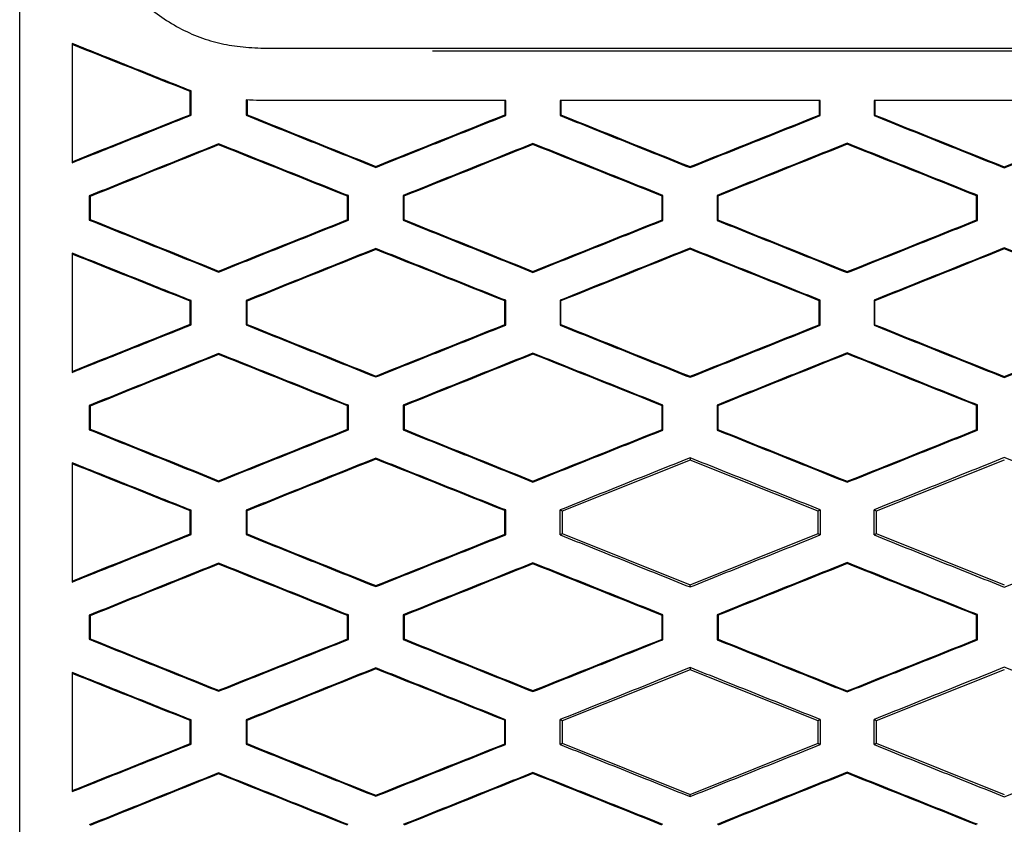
# Model space of a CAD drawing. Header units: millimetres. Extents: x -0.43 to 1.28, y -0.94 to 1.34.
# Tile 44 of 177: x 0.2653 to 0.2841, y 0.2214 to 0.2367. Entities that reach past the tile are written whole.
import ezdxf

# ---------------------------------------------------------------- set-up
doc = ezdxf.new("R2010")
doc.units = ezdxf.units.MM

msp = doc.modelspace()

# ---------------------------------------------------------------- linework, layer by layer
at = {"color": 7, "linetype": 'Continuous', "lineweight": 25}
for p, q in [((0.269942, 0.236197), (0.316337, 0.236197)), ((0.273218, 0.236147), (0.313049, 0.236147)), ((0.268611, 0.235379), (0.268594, 0.235367)), ((0.268611, 0.234915), (0.268611, 0.235379)), ((0.269662, 0.235209), (0.269662, 0.234914)), ((0.2746, 0.235197), (0.2746, 0.234922)), ((0.274618, 0.23491), (0.274618, 0.235197)), ((0.275656, 0.235197), (0.275656, 0.23491)), ((0.280605, 0.235197), (0.280605, 0.234919)), ((0.280623, 0.234907), (0.280623, 0.235197)), ((0.281652, 0.235197), (0.281652, 0.234907)), ((0.268611, 0.234915), (0.268594, 0.234926)), ((0.269662, 0.234914), (0.26968, 0.234926)), ((0.274618, 0.23491), (0.2746, 0.234922)), ((0.275656, 0.23491), (0.275674, 0.234921)), ((0.280623, 0.234907), (0.280605, 0.234919)), ((0.281652, 0.234907), (0.281669, 0.234918)), ((0.269138, 0.234369), (0.269138, 0.23435)), ((0.275138, 0.234376), (0.275138, 0.234357)), ((0.281138, 0.234381), (0.281138, 0.234362)), ((0.272138, 0.233921), (0.272138, 0.233939)), ((0.278138, 0.233915), (0.278138, 0.233934)), ((0.266666, 0.233377), (0.266666, 0.232916)), ((0.266684, 0.233365), (0.266666, 0.233377)), ((0.271615, 0.233381), (0.271597, 0.23337)), ((0.271615, 0.232912), (0.271615, 0.233381)), ((0.272659, 0.233382), (0.272659, 0.232911)), ((0.272676, 0.23337), (0.272659, 0.233382)), ((0.277621, 0.233385), (0.277603, 0.233374)), ((0.277621, 0.232908), (0.277621, 0.233385)), ((0.278654, 0.233386), (0.278654, 0.232908)), ((0.278671, 0.233374), (0.278654, 0.233386)), ((0.283624, 0.233388), (0.283607, 0.233376)), ((0.283624, 0.232906), (0.283624, 0.233388)), ((0.266666, 0.232916), (0.266684, 0.232928)), ((0.271615, 0.232912), (0.271597, 0.232924)), ((0.272659, 0.232911), (0.272676, 0.232923)), ((0.277621, 0.232908), (0.277603, 0.23292)), ((0.278654, 0.232908), (0.278671, 0.23292)), ((0.283624, 0.232906), (0.283607, 0.232918)), ((0.272138, 0.232373), (0.272138, 0.232354)), ((0.278138, 0.232379), (0.278138, 0.23236)), ((0.269138, 0.231924), (0.269138, 0.231943)), ((0.275138, 0.231917), (0.275138, 0.231936)), ((0.281138, 0.231912), (0.281138, 0.231931)), ((0.268611, 0.231379), (0.268594, 0.231367)), ((0.268611, 0.230914), (0.268611, 0.231379)), ((0.269662, 0.23138), (0.269662, 0.230914)), ((0.269662, 0.23138), (0.26968, 0.231368)), ((0.26968, 0.230925), (0.26968, 0.231368)), ((0.274618, 0.231384), (0.274601, 0.231372)), ((0.274618, 0.23091), (0.274618, 0.231384)), ((0.275656, 0.231384), (0.275656, 0.230909)), ((0.275656, 0.231384), (0.275674, 0.231373)), ((0.275674, 0.230921), (0.275674, 0.231373)), ((0.280623, 0.231387), (0.280605, 0.231375)), ((0.280623, 0.230907), (0.280623, 0.231387)), ((0.281652, 0.231387), (0.281652, 0.230907)), ((0.281652, 0.231387), (0.281669, 0.231376)), ((0.281669, 0.230918), (0.281669, 0.231376)), ((0.268611, 0.230914), (0.268594, 0.230926)), ((0.26968, 0.230925), (0.269662, 0.230914)), ((0.274618, 0.23091), (0.274601, 0.230922)), ((0.275674, 0.230921), (0.275656, 0.230909)), ((0.280623, 0.230907), (0.280605, 0.230919)), ((0.281669, 0.230918), (0.281652, 0.230907)), ((0.269138, 0.230369), (0.269138, 0.230351)), ((0.275138, 0.230376), (0.275138, 0.230358)), ((0.281138, 0.230381), (0.281138, 0.230363)), ((0.272138, 0.229921), (0.272138, 0.229939)), ((0.278138, 0.229915), (0.278138, 0.229934)), ((0.266666, 0.229377), (0.266666, 0.228916)), ((0.266684, 0.229365), (0.266666, 0.229377)), ((0.271615, 0.229381), (0.271597, 0.22937)), ((0.271615, 0.228912), (0.271615, 0.229381)), ((0.272659, 0.229382), (0.272659, 0.228911)), ((0.272677, 0.22937), (0.272659, 0.229382)), ((0.277621, 0.229385), (0.277603, 0.229374)), ((0.277621, 0.228908), (0.277621, 0.229385)), ((0.278654, 0.229386), (0.278654, 0.228908)), ((0.278671, 0.229374), (0.278654, 0.229386)), ((0.283624, 0.229388), (0.283607, 0.229376)), ((0.283624, 0.228906), (0.283624, 0.229388)), ((0.266666, 0.228916), (0.266684, 0.228928)), ((0.271615, 0.228912), (0.271597, 0.228924)), ((0.272659, 0.228911), (0.272677, 0.228923)), ((0.277621, 0.228908), (0.277603, 0.22892)), ((0.278654, 0.228908), (0.278671, 0.22892)), ((0.283624, 0.228906), (0.283607, 0.228918)), ((0.272138, 0.228373), (0.272138, 0.228354)), ((0.278138, 0.228336), (0.275694, 0.227359)), ((0.278138, 0.228379), (0.278138, 0.228336)), ((0.280581, 0.227359), (0.278138, 0.228336)), ((0.284138, 0.228336), (0.281694, 0.227359)), ((0.269138, 0.227924), (0.269138, 0.227943)), ((0.275138, 0.227917), (0.275138, 0.227936)), ((0.281138, 0.227913), (0.281138, 0.227931)), ((0.268611, 0.227379), (0.268594, 0.227367)), ((0.268611, 0.226915), (0.268611, 0.227379)), ((0.269663, 0.22738), (0.269663, 0.226914)), ((0.269663, 0.22738), (0.26968, 0.227368)), ((0.26968, 0.226926), (0.26968, 0.227368)), ((0.274618, 0.227384), (0.2746, 0.227372)), ((0.274618, 0.22691), (0.274618, 0.227384)), ((0.275694, 0.227359), (0.275656, 0.227384)), ((0.275694, 0.227359), (0.275694, 0.226935)), ((0.280623, 0.227387), (0.280581, 0.227359)), ((0.280581, 0.226935), (0.280581, 0.227359)), ((0.281694, 0.227359), (0.281652, 0.227387)), ((0.281694, 0.227359), (0.281694, 0.226935)), ((0.268611, 0.226915), (0.268594, 0.226926)), ((0.26968, 0.226926), (0.269663, 0.226914)), ((0.274618, 0.22691), (0.2746, 0.226922)), ((0.275656, 0.22691), (0.275694, 0.226935)), ((0.275694, 0.226935), (0.278138, 0.225958)), ((0.278138, 0.225958), (0.280581, 0.226935)), ((0.280581, 0.226935), (0.280623, 0.226907)), ((0.281652, 0.226907), (0.281694, 0.226935)), ((0.281694, 0.226935), (0.284138, 0.225958)), ((0.269138, 0.226369), (0.269138, 0.22635)), ((0.275138, 0.226376), (0.275138, 0.226357)), ((0.281138, 0.226381), (0.281138, 0.226362)), ((0.278138, 0.225915), (0.278138, 0.225958)), ((0.272138, 0.225921), (0.272138, 0.22594)), ((0.283624, 0.225388), (0.283607, 0.225376)), ((0.283624, 0.224906), (0.283624, 0.225388)), ((0.266667, 0.225377), (0.266667, 0.224916)), ((0.266684, 0.225365), (0.266667, 0.225377)), ((0.271615, 0.225381), (0.271597, 0.225369)), ((0.271615, 0.224912), (0.271615, 0.225381)), ((0.27266, 0.225382), (0.27266, 0.224912)), ((0.272677, 0.22537), (0.27266, 0.225382)), ((0.27762, 0.225385), (0.277603, 0.225373)), ((0.27762, 0.224909), (0.27762, 0.225385)), ((0.278654, 0.225386), (0.278654, 0.224908)), ((0.278672, 0.225374), (0.278654, 0.225386)), ((0.266667, 0.224916), (0.266684, 0.224928)), ((0.271615, 0.224912), (0.271597, 0.224924)), ((0.27266, 0.224912), (0.272677, 0.224923)), ((0.27762, 0.224909), (0.277603, 0.22492)), ((0.278654, 0.224908), (0.278672, 0.22492)), ((0.283624, 0.224906), (0.283607, 0.224918)), ((0.272138, 0.224373), (0.272138, 0.224354)), ((0.278138, 0.224336), (0.275694, 0.223359)), ((0.278138, 0.224379), (0.278138, 0.224336)), ((0.280581, 0.223359), (0.278138, 0.224336)), ((0.284138, 0.224336), (0.281694, 0.223359)), ((0.269138, 0.223925), (0.269138, 0.223944)), ((0.275138, 0.223918), (0.275138, 0.223937)), ((0.281138, 0.223913), (0.281138, 0.223932)), ((0.268611, 0.223379), (0.268593, 0.223367)), ((0.268611, 0.222915), (0.268611, 0.223379)), ((0.269663, 0.223379), (0.269663, 0.222914)), ((0.269663, 0.223379), (0.269681, 0.223368)), ((0.269681, 0.222926), (0.269681, 0.223368)), ((0.274617, 0.223383), (0.2746, 0.223371)), ((0.274617, 0.222911), (0.274617, 0.223383)), ((0.275694, 0.223359), (0.275657, 0.223384)), ((0.275694, 0.223359), (0.275694, 0.222935)), ((0.280622, 0.223386), (0.280581, 0.223359)), ((0.280581, 0.222935), (0.280581, 0.223359)), ((0.281694, 0.223359), (0.281653, 0.223387)), ((0.281694, 0.223359), (0.281694, 0.222935)), ((0.268611, 0.222915), (0.268593, 0.222927)), ((0.269681, 0.222926), (0.269663, 0.222914)), ((0.274617, 0.222911), (0.2746, 0.222923)), ((0.275657, 0.22291), (0.275694, 0.222935)), ((0.275694, 0.222935), (0.278138, 0.221958)), ((0.278138, 0.221958), (0.280581, 0.222935)), ((0.280581, 0.222935), (0.280622, 0.222908)), ((0.281653, 0.222907), (0.281694, 0.222935)), ((0.281694, 0.222935), (0.284138, 0.221958)), ((0.281138, 0.22238), (0.281138, 0.222361)), ((0.269138, 0.222368), (0.269138, 0.222349)), ((0.275138, 0.222375), (0.275138, 0.222356)), ((0.272138, 0.221922), (0.272138, 0.221941)), ((0.278138, 0.221916), (0.278138, 0.221958))]:
    msp.add_line(p, q, dxfattribs=at)
for points in [[(0.265341, 0.19562), (0.26534, 0.210745), (0.26534, 0.225808), (0.26534, 0.240863)], [(0.268594, 0.235367), (0.267842, 0.235667), (0.267091, 0.235966), (0.26634, 0.236265)], [(0.268594, 0.234926), (0.268594, 0.235073), (0.268594, 0.23522), (0.268594, 0.235367)], [(0.26993, 0.235197), (0.26984, 0.235199), (0.269752, 0.235203), (0.269662, 0.235209)], [(0.26968, 0.235208), (0.26968, 0.235114), (0.26968, 0.23502), (0.26968, 0.234926)], [(0.275674, 0.235197), (0.275674, 0.235105), (0.275674, 0.235013), (0.275674, 0.234921)], [(0.281669, 0.235197), (0.281669, 0.235104), (0.281669, 0.235011), (0.281669, 0.234918)], [(0.26634, 0.234028), (0.267091, 0.234327), (0.267842, 0.234627), (0.268594, 0.234926)], [(0.26968, 0.234926), (0.270499, 0.234597), (0.271318, 0.234268), (0.272138, 0.233939)], [(0.272138, 0.233939), (0.272958, 0.234267), (0.273779, 0.234594), (0.2746, 0.234922)], [(0.275674, 0.234921), (0.276495, 0.234592), (0.277316, 0.234263), (0.278138, 0.233934)], [(0.278138, 0.233934), (0.27896, 0.234262), (0.279782, 0.23459), (0.280605, 0.234919)], [(0.281669, 0.234918), (0.282492, 0.234589), (0.283315, 0.234259), (0.284138, 0.23393)], [(0.284138, 0.23393), (0.284961, 0.234259), (0.285784, 0.234588), (0.286608, 0.234917)], [(0.269138, 0.23435), (0.268319, 0.234022), (0.267501, 0.233694), (0.266684, 0.233365)], [(0.271597, 0.23337), (0.270777, 0.233697), (0.269957, 0.234023), (0.269138, 0.23435)], [(0.275138, 0.234357), (0.274317, 0.234028), (0.273497, 0.233699), (0.272676, 0.23337)], [(0.277603, 0.233374), (0.276781, 0.233702), (0.275959, 0.234029), (0.275138, 0.234357)], [(0.281138, 0.234362), (0.280315, 0.234033), (0.279493, 0.233704), (0.278671, 0.233374)], [(0.283607, 0.233376), (0.282784, 0.233705), (0.281961, 0.234034), (0.281138, 0.234362)], [(0.266684, 0.233365), (0.266684, 0.23322), (0.266684, 0.233074), (0.266684, 0.232928)], [(0.271597, 0.232924), (0.271597, 0.233072), (0.271597, 0.233221), (0.271597, 0.23337)], [(0.272676, 0.23337), (0.272676, 0.233221), (0.272676, 0.233072), (0.272676, 0.232923)], [(0.277603, 0.23292), (0.277603, 0.233071), (0.277603, 0.233222), (0.277603, 0.233374)], [(0.278671, 0.233374), (0.278671, 0.233223), (0.278671, 0.233071), (0.278671, 0.23292)], [(0.283607, 0.232918), (0.283607, 0.23307), (0.283607, 0.233223), (0.283607, 0.233376)], [(0.266684, 0.232928), (0.267501, 0.2326), (0.268319, 0.232271), (0.269138, 0.231943)], [(0.269138, 0.231943), (0.269957, 0.23227), (0.270777, 0.232597), (0.271597, 0.232924)], [(0.272676, 0.232923), (0.273497, 0.232594), (0.274317, 0.232265), (0.275138, 0.231936)], [(0.275138, 0.231936), (0.275959, 0.232264), (0.276781, 0.232592), (0.277603, 0.23292)], [(0.278671, 0.23292), (0.279493, 0.23259), (0.280315, 0.232261), (0.281138, 0.231931)], [(0.281138, 0.231931), (0.281961, 0.23226), (0.282784, 0.232589), (0.283607, 0.232918)], [(0.272138, 0.232354), (0.271318, 0.232026), (0.270499, 0.231697), (0.26968, 0.231368)], [(0.274601, 0.231372), (0.273779, 0.231699), (0.272958, 0.232027), (0.272138, 0.232354)], [(0.278138, 0.23236), (0.277316, 0.232031), (0.276495, 0.231702), (0.275674, 0.231373)], [(0.280605, 0.231375), (0.279783, 0.231704), (0.27896, 0.232032), (0.278138, 0.23236)], [(0.284138, 0.232364), (0.283315, 0.232035), (0.282492, 0.231705), (0.281669, 0.231376)], [(0.286608, 0.231377), (0.285785, 0.231706), (0.284961, 0.232035), (0.284138, 0.232364)], [(0.268594, 0.231367), (0.267842, 0.231667), (0.267091, 0.231966), (0.26634, 0.232266)], [(0.268594, 0.230926), (0.268594, 0.231073), (0.268594, 0.23122), (0.268594, 0.231367)], [(0.274601, 0.230922), (0.274601, 0.231072), (0.274601, 0.231222), (0.274601, 0.231372)], [(0.280605, 0.230919), (0.280605, 0.231071), (0.280605, 0.231223), (0.280605, 0.231375)], [(0.26634, 0.230028), (0.267091, 0.230327), (0.267842, 0.230627), (0.268594, 0.230926)], [(0.26968, 0.230925), (0.270499, 0.230597), (0.271318, 0.230268), (0.272138, 0.229939)], [(0.272138, 0.229939), (0.272958, 0.230267), (0.273779, 0.230594), (0.274601, 0.230922)], [(0.275674, 0.230921), (0.276495, 0.230592), (0.277316, 0.230263), (0.278138, 0.229934)], [(0.278138, 0.229934), (0.27896, 0.230262), (0.279783, 0.23059), (0.280605, 0.230919)], [(0.281669, 0.230918), (0.282492, 0.230589), (0.283315, 0.230259), (0.284138, 0.22993)], [(0.284138, 0.22993), (0.284961, 0.230259), (0.285785, 0.230588), (0.286608, 0.230917)], [(0.269138, 0.230351), (0.268319, 0.230022), (0.267501, 0.229694), (0.266684, 0.229365)], [(0.271597, 0.22937), (0.270777, 0.229697), (0.269957, 0.230024), (0.269138, 0.230351)], [(0.275138, 0.230358), (0.274317, 0.230028), (0.273497, 0.229699), (0.272677, 0.22937)], [(0.277603, 0.229374), (0.276781, 0.229702), (0.275959, 0.23003), (0.275138, 0.230358)], [(0.281138, 0.230363), (0.280315, 0.230033), (0.279493, 0.229704), (0.278671, 0.229374)], [(0.283607, 0.229376), (0.282784, 0.229705), (0.281961, 0.230034), (0.281138, 0.230363)], [(0.266684, 0.229365), (0.266684, 0.22922), (0.266684, 0.229074), (0.266684, 0.228928)], [(0.271597, 0.228924), (0.271597, 0.229073), (0.271597, 0.229221), (0.271597, 0.22937)], [(0.272677, 0.22937), (0.272677, 0.229221), (0.272677, 0.229072), (0.272677, 0.228923)], [(0.277603, 0.22892), (0.277603, 0.229071), (0.277603, 0.229222), (0.277603, 0.229374)], [(0.278671, 0.229374), (0.278671, 0.229223), (0.278671, 0.229071), (0.278671, 0.22892)], [(0.283607, 0.228918), (0.283607, 0.229071), (0.283607, 0.229223), (0.283607, 0.229376)], [(0.266684, 0.228928), (0.267501, 0.2286), (0.268319, 0.228271), (0.269138, 0.227943)], [(0.269138, 0.227943), (0.269957, 0.22827), (0.270777, 0.228597), (0.271597, 0.228924)], [(0.272677, 0.228923), (0.273497, 0.228594), (0.274317, 0.228265), (0.275138, 0.227936)], [(0.275138, 0.227936), (0.275959, 0.228264), (0.276781, 0.228592), (0.277603, 0.22892)], [(0.278671, 0.22892), (0.279493, 0.22859), (0.280315, 0.228261), (0.281138, 0.227931)], [(0.281138, 0.227931), (0.281961, 0.22826), (0.282784, 0.228589), (0.283607, 0.228918)], [(0.268594, 0.227367), (0.267842, 0.227667), (0.267091, 0.227966), (0.26634, 0.228266)], [(0.272138, 0.228354), (0.271318, 0.228026), (0.270499, 0.227697), (0.26968, 0.227368)], [(0.2746, 0.227372), (0.273779, 0.227699), (0.272958, 0.228027), (0.272138, 0.228354)], [(0.268594, 0.226926), (0.268594, 0.227073), (0.268594, 0.22722), (0.268594, 0.227367)], [(0.2746, 0.226922), (0.2746, 0.227072), (0.2746, 0.227222), (0.2746, 0.227372)], [(0.275656, 0.22691), (0.275656, 0.227068), (0.275656, 0.227226), (0.275656, 0.227384)], [(0.280623, 0.227387), (0.280623, 0.227227), (0.280623, 0.227067), (0.280623, 0.226907)], [(0.281652, 0.226907), (0.281652, 0.227067), (0.281652, 0.227227), (0.281652, 0.227387)], [(0.26634, 0.226028), (0.267091, 0.226328), (0.267842, 0.226627), (0.268594, 0.226926)], [(0.26968, 0.226926), (0.270499, 0.226597), (0.271318, 0.226268), (0.272138, 0.22594)], [(0.272138, 0.22594), (0.272958, 0.226267), (0.273779, 0.226595), (0.2746, 0.226922)], [(0.269138, 0.22635), (0.26832, 0.226022), (0.267502, 0.225694), (0.266684, 0.225365)], [(0.271597, 0.225369), (0.270777, 0.225696), (0.269957, 0.226023), (0.269138, 0.22635)], [(0.275138, 0.226357), (0.274317, 0.226028), (0.273497, 0.225699), (0.272677, 0.22537)], [(0.277603, 0.225373), (0.276781, 0.225701), (0.275959, 0.226029), (0.275138, 0.226357)], [(0.281138, 0.226362), (0.280316, 0.226033), (0.279494, 0.225703), (0.278672, 0.225374)], [(0.283607, 0.225376), (0.282784, 0.225705), (0.281961, 0.226033), (0.281138, 0.226362)], [(0.266684, 0.225365), (0.266684, 0.22522), (0.266684, 0.225074), (0.266684, 0.224928)], [(0.271597, 0.224924), (0.271597, 0.225073), (0.271597, 0.225221), (0.271597, 0.225369)], [(0.272677, 0.22537), (0.272677, 0.225221), (0.272677, 0.225072), (0.272677, 0.224923)], [(0.277603, 0.22492), (0.277603, 0.225071), (0.277603, 0.225222), (0.277603, 0.225373)], [(0.278672, 0.225374), (0.278672, 0.225223), (0.278672, 0.225071), (0.278672, 0.22492)], [(0.283607, 0.224918), (0.283607, 0.225071), (0.283607, 0.225223), (0.283607, 0.225376)], [(0.266684, 0.224928), (0.267502, 0.2246), (0.26832, 0.224272), (0.269138, 0.223944)], [(0.269138, 0.223944), (0.269957, 0.224271), (0.270777, 0.224597), (0.271597, 0.224924)], [(0.272677, 0.224923), (0.273497, 0.224595), (0.274317, 0.224266), (0.275138, 0.223937)], [(0.275138, 0.223937), (0.275959, 0.224265), (0.276781, 0.224593), (0.277603, 0.22492)], [(0.278672, 0.22492), (0.279494, 0.224591), (0.280316, 0.224261), (0.281138, 0.223932)], [(0.281138, 0.223932), (0.281961, 0.224261), (0.282784, 0.224589), (0.283607, 0.224918)], [(0.268593, 0.223367), (0.267842, 0.223666), (0.267091, 0.223966), (0.26634, 0.224265)], [(0.272138, 0.224354), (0.271318, 0.224025), (0.2705, 0.223696), (0.269681, 0.223368)], [(0.2746, 0.223371), (0.273779, 0.223699), (0.272958, 0.224026), (0.272138, 0.224354)], [(0.268593, 0.222927), (0.268593, 0.223074), (0.268593, 0.22322), (0.268593, 0.223367)], [(0.2746, 0.222923), (0.2746, 0.223072), (0.2746, 0.223222), (0.2746, 0.223371)], [(0.275657, 0.22291), (0.275657, 0.223068), (0.275657, 0.223226), (0.275657, 0.223384)], [(0.280622, 0.223386), (0.280622, 0.223227), (0.280622, 0.223067), (0.280622, 0.222908)], [(0.281653, 0.222907), (0.281653, 0.223067), (0.281653, 0.223227), (0.281653, 0.223387)], [(0.26634, 0.222029), (0.267091, 0.222328), (0.267842, 0.222628), (0.268593, 0.222927)], [(0.269681, 0.222926), (0.2705, 0.222598), (0.271319, 0.222269), (0.272138, 0.221941)], [(0.272138, 0.221941), (0.272958, 0.222268), (0.273779, 0.222595), (0.2746, 0.222923)], [(0.269138, 0.222349), (0.26832, 0.222021), (0.267502, 0.221693), (0.266685, 0.221365)], [(0.271596, 0.221369), (0.270777, 0.221696), (0.269957, 0.222023), (0.269138, 0.222349)], [(0.275138, 0.222356), (0.274318, 0.222027), (0.273498, 0.221699), (0.272678, 0.22137)], [(0.277602, 0.221373), (0.27678, 0.221701), (0.275959, 0.222029), (0.275138, 0.222356)], [(0.281138, 0.222361), (0.280316, 0.222032), (0.279494, 0.221703), (0.278673, 0.221373)], [(0.283606, 0.221375), (0.282783, 0.221704), (0.28196, 0.222033), (0.281138, 0.222361)]]:
    msp.add_open_spline(points, degree=3, dxfattribs=at)
for points, knots in [([(0.26708, 0.23785), (0.267123, 0.237783), (0.267206, 0.237654), (0.267337, 0.237473), (0.267467, 0.237311), (0.267653, 0.237106), (0.267918, 0.236871), (0.268282, 0.23663), (0.268672, 0.236436), (0.269078, 0.2363), (0.269503, 0.236219), (0.269791, 0.236204), (0.269942, 0.236197)], [0, 0, 0, 0, 0.068782, 0.133164, 0.193298, 0.249372, 0.372368, 0.499608, 0.62634, 0.749705, 0.869354, 1, 1, 1, 1]), ([(0.268611, 0.235379), (0.268233, 0.23553), (0.267476, 0.235832), (0.266719, 0.236133), (0.26634, 0.236284)], [0, 0, 0, 0, 0.499727, 1, 1, 1, 1]), ([(0.26634, 0.236284), (0.26634, 0.235905), (0.26634, 0.235147), (0.26634, 0.234388), (0.26634, 0.234009)], [0, 0, 0, 0, 0.500145, 1, 1, 1, 1]), ([(0.274618, 0.235197), (0.274097, 0.235197), (0.273055, 0.235197), (0.271493, 0.235197), (0.270451, 0.235197), (0.26993, 0.235197)], [0, 0, 0, 0, 0.33309, 0.666421, 1, 1, 1, 1]), ([(0.280623, 0.235197), (0.280071, 0.235197), (0.278968, 0.235197), (0.277312, 0.235197), (0.276208, 0.235197), (0.275656, 0.235197)], [0, 0, 0, 0, 0.333098, 0.666429, 1, 1, 1, 1]), ([(0.286626, 0.235197), (0.286073, 0.235197), (0.284968, 0.235197), (0.28331, 0.235197), (0.282205, 0.235197), (0.281652, 0.235197)], [0, 0, 0, 0, 0.333139, 0.666469, 1, 1, 1, 1]), ([(0.26634, 0.234009), (0.266719, 0.23416), (0.267476, 0.234462), (0.268233, 0.234764), (0.268611, 0.234915)], [0, 0, 0, 0, 0.500233, 1, 1, 1, 1]), ([(0.269662, 0.234914), (0.270075, 0.234748), (0.2709, 0.234417), (0.271725, 0.234086), (0.272138, 0.233921)], [0, 0, 0, 0, 0.5004609, 1, 1, 1, 1]), ([(0.272138, 0.233921), (0.272551, 0.234086), (0.273378, 0.234415), (0.274205, 0.234745), (0.274618, 0.23491)], [0, 0, 0, 0, 0.5004627, 1, 1, 1, 1]), ([(0.275656, 0.23491), (0.27607, 0.234744), (0.276897, 0.234412), (0.277724, 0.23408), (0.278138, 0.233915)], [0, 0, 0, 0, 0.500516, 1, 1, 1, 1]), ([(0.278138, 0.233915), (0.278552, 0.23408), (0.27938, 0.234411), (0.280209, 0.234742), (0.280623, 0.234907)], [0, 0, 0, 0, 0.500459, 1, 1, 1, 1]), ([(0.281652, 0.234907), (0.282066, 0.234741), (0.282895, 0.234409), (0.283724, 0.234077), (0.284138, 0.233911)], [0, 0, 0, 0, 0.500438, 1, 1, 1, 1]), ([(0.284138, 0.233911), (0.284552, 0.234077), (0.285382, 0.234408), (0.286211, 0.23474), (0.286626, 0.234905)], [0, 0, 0, 0, 0.500331, 1, 1, 1, 1]), ([(0.269138, 0.234369), (0.268726, 0.234204), (0.267902, 0.233873), (0.267078, 0.233543), (0.266666, 0.233377)], [0, 0, 0, 0, 0.4997469, 1, 1, 1, 1]), ([(0.271615, 0.233381), (0.271202, 0.233546), (0.270376, 0.233875), (0.269551, 0.234205), (0.269138, 0.234369)], [0, 0, 0, 0, 0.499566, 1, 1, 1, 1]), ([(0.275138, 0.234376), (0.274725, 0.234211), (0.273898, 0.233879), (0.273072, 0.233548), (0.272659, 0.233382)], [0, 0, 0, 0, 0.4995306, 1, 1, 1, 1]), ([(0.277621, 0.233385), (0.277207, 0.23355), (0.276379, 0.233881), (0.275552, 0.234211), (0.275138, 0.234376)], [0, 0, 0, 0, 0.499488, 1, 1, 1, 1]), ([(0.281138, 0.234381), (0.280724, 0.234216), (0.279896, 0.233884), (0.279068, 0.233552), (0.278654, 0.233386)], [0, 0, 0, 0, 0.499543, 1, 1, 1, 1]), ([(0.283624, 0.233388), (0.28321, 0.233553), (0.282381, 0.233885), (0.281552, 0.234216), (0.281138, 0.234381)], [0, 0, 0, 0, 0.499555, 1, 1, 1, 1]), ([(0.266666, 0.232916), (0.267078, 0.232751), (0.267902, 0.23242), (0.268726, 0.232089), (0.269138, 0.231924)], [0, 0, 0, 0, 0.500296, 1, 1, 1, 1]), ([(0.269138, 0.231924), (0.269551, 0.232089), (0.270376, 0.232418), (0.271202, 0.232747), (0.271615, 0.232912)], [0, 0, 0, 0, 0.500392, 1, 1, 1, 1]), ([(0.272659, 0.232911), (0.273072, 0.232745), (0.273898, 0.232414), (0.274725, 0.232083), (0.275138, 0.231917)], [0, 0, 0, 0, 0.50051, 1, 1, 1, 1]), ([(0.275138, 0.231917), (0.275552, 0.232083), (0.276379, 0.232413), (0.277207, 0.232743), (0.277621, 0.232908)], [0, 0, 0, 0, 0.500471, 1, 1, 1, 1]), ([(0.278654, 0.232908), (0.279068, 0.232742), (0.279896, 0.23241), (0.280724, 0.232078), (0.281138, 0.231912)], [0, 0, 0, 0, 0.500496, 1, 1, 1, 1]), ([(0.281138, 0.231912), (0.281552, 0.232078), (0.282381, 0.232409), (0.28321, 0.23274), (0.283624, 0.232906)], [0, 0, 0, 0, 0.500406, 1, 1, 1, 1]), ([(0.272138, 0.232373), (0.271725, 0.232208), (0.2709, 0.231877), (0.270075, 0.231546), (0.269662, 0.23138)], [0, 0, 0, 0, 0.499582, 1, 1, 1, 1]), ([(0.274618, 0.231384), (0.274205, 0.231548), (0.273378, 0.231878), (0.272551, 0.232208), (0.272138, 0.232373)], [0, 0, 0, 0, 0.4994977, 1, 1, 1, 1]), ([(0.278138, 0.232379), (0.277724, 0.232214), (0.276897, 0.231882), (0.27607, 0.23155), (0.275656, 0.231384)], [0, 0, 0, 0, 0.4995246, 1, 1, 1, 1]), ([(0.280623, 0.231387), (0.280209, 0.231552), (0.27938, 0.231883), (0.278552, 0.232214), (0.278138, 0.232379)], [0, 0, 0, 0, 0.499503, 1, 1, 1, 1]), ([(0.284138, 0.232383), (0.283724, 0.232217), (0.282895, 0.231885), (0.282066, 0.231554), (0.281652, 0.231387)], [0, 0, 0, 0, 0.499601, 1, 1, 1, 1]), ([(0.286626, 0.231389), (0.286211, 0.231555), (0.285382, 0.231886), (0.284553, 0.232217), (0.284138, 0.232383)], [0, 0, 0, 0, 0.499632, 1, 1, 1, 1]), ([(0.268611, 0.231379), (0.268233, 0.23153), (0.267476, 0.231832), (0.266719, 0.232134), (0.26634, 0.232285)], [0, 0, 0, 0, 0.499718, 1, 1, 1, 1]), ([(0.26634, 0.232285), (0.26634, 0.231905), (0.26634, 0.231147), (0.26634, 0.230388), (0.26634, 0.230009)], [0, 0, 0, 0, 0.500199, 1, 1, 1, 1]), ([(0.26634, 0.230009), (0.266719, 0.23016), (0.267476, 0.230462), (0.268233, 0.230764), (0.268611, 0.230914)], [0, 0, 0, 0, 0.5002253, 1, 1, 1, 1]), ([(0.269662, 0.230914), (0.270075, 0.230748), (0.2709, 0.230417), (0.271725, 0.230086), (0.272138, 0.229921)], [0, 0, 0, 0, 0.500466, 1, 1, 1, 1]), ([(0.272138, 0.229921), (0.272551, 0.230086), (0.273378, 0.230415), (0.274205, 0.230745), (0.274618, 0.23091)], [0, 0, 0, 0, 0.500455, 1, 1, 1, 1]), ([(0.275656, 0.230909), (0.27607, 0.230743), (0.276897, 0.230412), (0.277724, 0.23008), (0.278138, 0.229915)], [0, 0, 0, 0, 0.50052, 1, 1, 1, 1]), ([(0.278138, 0.229915), (0.278552, 0.23008), (0.27938, 0.230411), (0.280209, 0.230742), (0.280623, 0.230907)], [0, 0, 0, 0, 0.500452, 1, 1, 1, 1]), ([(0.281652, 0.230907), (0.282066, 0.23074), (0.282895, 0.230409), (0.283724, 0.230077), (0.284138, 0.229911)], [0, 0, 0, 0, 0.500442, 1, 1, 1, 1]), ([(0.284138, 0.229911), (0.284553, 0.230077), (0.285382, 0.230408), (0.286211, 0.230739), (0.286626, 0.230905)], [0, 0, 0, 0, 0.500325, 1, 1, 1, 1]), ([(0.269138, 0.230369), (0.268726, 0.230204), (0.267902, 0.229873), (0.267078, 0.229543), (0.266666, 0.229377)], [0, 0, 0, 0, 0.499753, 1, 1, 1, 1]), ([(0.271615, 0.229381), (0.271202, 0.229546), (0.270376, 0.229875), (0.269551, 0.230205), (0.269138, 0.230369)], [0, 0, 0, 0, 0.4995617, 1, 1, 1, 1]), ([(0.275138, 0.230376), (0.274725, 0.230211), (0.273898, 0.229879), (0.273072, 0.229548), (0.272659, 0.229382)], [0, 0, 0, 0, 0.499538, 1, 1, 1, 1]), ([(0.277621, 0.229385), (0.277207, 0.22955), (0.276379, 0.229881), (0.275552, 0.230211), (0.275138, 0.230376)], [0, 0, 0, 0, 0.499485, 1, 1, 1, 1]), ([(0.281138, 0.230381), (0.280724, 0.230216), (0.279896, 0.229884), (0.279068, 0.229552), (0.278654, 0.229386)], [0, 0, 0, 0, 0.49955, 1, 1, 1, 1]), ([(0.283624, 0.229388), (0.28321, 0.229553), (0.282381, 0.229885), (0.281552, 0.230216), (0.281138, 0.230381)], [0, 0, 0, 0, 0.4995514, 1, 1, 1, 1]), ([(0.266666, 0.228916), (0.267078, 0.228751), (0.267902, 0.22842), (0.268726, 0.228089), (0.269138, 0.227924)], [0, 0, 0, 0, 0.500298, 1, 1, 1, 1]), ([(0.269138, 0.227924), (0.269551, 0.228089), (0.270376, 0.228418), (0.271202, 0.228748), (0.271615, 0.228912)], [0, 0, 0, 0, 0.500387, 1, 1, 1, 1]), ([(0.272659, 0.228911), (0.273073, 0.228746), (0.273899, 0.228414), (0.274725, 0.228083), (0.275138, 0.227917)], [0, 0, 0, 0, 0.500511, 1, 1, 1, 1]), ([(0.275138, 0.227917), (0.275552, 0.228083), (0.276379, 0.228413), (0.277207, 0.228743), (0.277621, 0.228908)], [0, 0, 0, 0, 0.500467, 1, 1, 1, 1]), ([(0.278654, 0.228908), (0.279068, 0.228742), (0.279896, 0.22841), (0.280724, 0.228078), (0.281138, 0.227913)], [0, 0, 0, 0, 0.500497, 1, 1, 1, 1]), ([(0.281138, 0.227913), (0.281552, 0.228078), (0.282381, 0.228409), (0.28321, 0.22874), (0.283624, 0.228906)], [0, 0, 0, 0, 0.500402, 1, 1, 1, 1]), ([(0.268611, 0.227379), (0.268233, 0.22753), (0.267476, 0.227832), (0.266719, 0.228133), (0.26634, 0.228284)], [0, 0, 0, 0, 0.499716, 1, 1, 1, 1]), ([(0.26634, 0.228284), (0.26634, 0.227905), (0.26634, 0.227147), (0.26634, 0.226388), (0.26634, 0.226009)], [0, 0, 0, 0, 0.500219, 1, 1, 1, 1]), ([(0.272138, 0.228373), (0.271725, 0.228208), (0.2709, 0.227877), (0.270075, 0.227546), (0.269663, 0.22738)], [0, 0, 0, 0, 0.499586, 1, 1, 1, 1]), ([(0.274618, 0.227384), (0.274205, 0.227548), (0.273378, 0.227878), (0.272551, 0.228208), (0.272138, 0.228373)], [0, 0, 0, 0, 0.499497, 1, 1, 1, 1]), ([(0.278138, 0.228379), (0.277724, 0.228213), (0.276897, 0.227882), (0.27607, 0.22755), (0.275656, 0.227384)], [0, 0, 0, 0, 0.499529, 1, 1, 1, 1]), ([(0.280623, 0.227387), (0.280209, 0.227552), (0.27938, 0.227883), (0.278552, 0.228214), (0.278138, 0.228379)], [0, 0, 0, 0, 0.499504, 1, 1, 1, 1]), ([(0.284138, 0.228383), (0.283724, 0.228217), (0.282895, 0.227885), (0.282066, 0.227553), (0.281652, 0.227387)], [0, 0, 0, 0, 0.499605, 1, 1, 1, 1]), ([(0.286626, 0.227389), (0.286211, 0.227554), (0.285382, 0.227886), (0.284553, 0.228217), (0.284138, 0.228383)], [0, 0, 0, 0, 0.4996317, 1, 1, 1, 1]), ([(0.26634, 0.226009), (0.266719, 0.22616), (0.267476, 0.226462), (0.268233, 0.226764), (0.268611, 0.226915)], [0, 0, 0, 0, 0.500224, 1, 1, 1, 1]), ([(0.269663, 0.226914), (0.270075, 0.226748), (0.2709, 0.226417), (0.271725, 0.226086), (0.272138, 0.225921)], [0, 0, 0, 0, 0.500464, 1, 1, 1, 1]), ([(0.272138, 0.225921), (0.272551, 0.226086), (0.273378, 0.226416), (0.274205, 0.226745), (0.274618, 0.22691)], [0, 0, 0, 0, 0.5004532, 1, 1, 1, 1]), ([(0.275656, 0.22691), (0.27607, 0.226744), (0.276897, 0.226412), (0.277724, 0.226081), (0.278138, 0.225915)], [0, 0, 0, 0, 0.500519, 1, 1, 1, 1]), ([(0.278138, 0.225915), (0.278552, 0.226081), (0.27938, 0.226411), (0.280209, 0.226742), (0.280623, 0.226907)], [0, 0, 0, 0, 0.500449, 1, 1, 1, 1]), ([(0.281652, 0.226907), (0.282067, 0.226741), (0.282895, 0.226409), (0.283724, 0.226077), (0.284138, 0.225911)], [0, 0, 0, 0, 0.5004412, 1, 1, 1, 1]), ([(0.284138, 0.225911), (0.284553, 0.226077), (0.285382, 0.226408), (0.286211, 0.22674), (0.286626, 0.226905)], [0, 0, 0, 0, 0.500323, 1, 1, 1, 1]), ([(0.269138, 0.226369), (0.268726, 0.226204), (0.267902, 0.225873), (0.267079, 0.225542), (0.266667, 0.225377)], [0, 0, 0, 0, 0.499754, 1, 1, 1, 1]), ([(0.271615, 0.225381), (0.271202, 0.225546), (0.270376, 0.225875), (0.269551, 0.226204), (0.269138, 0.226369)], [0, 0, 0, 0, 0.499564, 1, 1, 1, 1]), ([(0.275138, 0.226376), (0.274725, 0.22621), (0.273899, 0.225879), (0.273073, 0.225548), (0.27266, 0.225382)], [0, 0, 0, 0, 0.499539, 1, 1, 1, 1]), ([(0.27762, 0.225385), (0.277207, 0.22555), (0.276379, 0.225881), (0.275552, 0.226211), (0.275138, 0.226376)], [0, 0, 0, 0, 0.499487, 1, 1, 1, 1]), ([(0.281138, 0.226381), (0.280724, 0.226215), (0.279896, 0.225884), (0.279068, 0.225552), (0.278654, 0.225386)], [0, 0, 0, 0, 0.4995511, 1, 1, 1, 1]), ([(0.283624, 0.225388), (0.28321, 0.225553), (0.282381, 0.225884), (0.281552, 0.226215), (0.281138, 0.226381)], [0, 0, 0, 0, 0.499553, 1, 1, 1, 1]), ([(0.266667, 0.224916), (0.267079, 0.224751), (0.267902, 0.224421), (0.268726, 0.22409), (0.269138, 0.223925)], [0, 0, 0, 0, 0.500295, 1, 1, 1, 1]), ([(0.269138, 0.223925), (0.269551, 0.22409), (0.270376, 0.224419), (0.271202, 0.224748), (0.271615, 0.224912)], [0, 0, 0, 0, 0.5003884, 1, 1, 1, 1]), ([(0.27266, 0.224912), (0.273073, 0.224746), (0.273899, 0.224415), (0.274725, 0.224083), (0.275138, 0.223918)], [0, 0, 0, 0, 0.500507, 1, 1, 1, 1]), ([(0.275138, 0.223918), (0.275552, 0.224083), (0.276379, 0.224413), (0.277207, 0.224744), (0.27762, 0.224909)], [0, 0, 0, 0, 0.500467, 1, 1, 1, 1]), ([(0.278654, 0.224908), (0.279069, 0.224742), (0.279896, 0.22441), (0.280724, 0.224079), (0.281138, 0.223913)], [0, 0, 0, 0, 0.500493, 1, 1, 1, 1]), ([(0.281138, 0.223913), (0.281552, 0.224079), (0.282381, 0.22441), (0.28321, 0.224741), (0.283624, 0.224906)], [0, 0, 0, 0, 0.500403, 1, 1, 1, 1]), ([(0.268611, 0.223379), (0.268232, 0.223529), (0.267475, 0.223831), (0.266719, 0.224133), (0.26634, 0.224284)], [0, 0, 0, 0, 0.499721, 1, 1, 1, 1]), ([(0.26634, 0.224284), (0.26634, 0.223905), (0.26634, 0.223147), (0.26634, 0.222389), (0.26634, 0.22201)], [0, 0, 0, 0, 0.500205, 1, 1, 1, 1]), ([(0.272138, 0.224373), (0.271726, 0.224207), (0.270901, 0.223876), (0.270076, 0.223545), (0.269663, 0.223379)], [0, 0, 0, 0, 0.4995842, 1, 1, 1, 1]), ([(0.274617, 0.223383), (0.274204, 0.223548), (0.273378, 0.223878), (0.272551, 0.224207), (0.272138, 0.224373)], [0, 0, 0, 0, 0.499502, 1, 1, 1, 1]), ([(0.278138, 0.224379), (0.277725, 0.224213), (0.276898, 0.223881), (0.276071, 0.22355), (0.275657, 0.223384)], [0, 0, 0, 0, 0.499528, 1, 1, 1, 1]), ([(0.280622, 0.223386), (0.280208, 0.223552), (0.27938, 0.223882), (0.278552, 0.224213), (0.278138, 0.224379)], [0, 0, 0, 0, 0.499509, 1, 1, 1, 1]), ([(0.284138, 0.224383), (0.283724, 0.224217), (0.282895, 0.223885), (0.282067, 0.223553), (0.281653, 0.223387)], [0, 0, 0, 0, 0.4996032, 1, 1, 1, 1]), ([(0.286625, 0.223388), (0.286211, 0.223554), (0.285382, 0.223885), (0.284553, 0.224217), (0.284138, 0.224383)], [0, 0, 0, 0, 0.499636, 1, 1, 1, 1]), ([(0.26634, 0.22201), (0.266719, 0.222161), (0.267475, 0.222463), (0.268232, 0.222764), (0.268611, 0.222915)], [0, 0, 0, 0, 0.500228, 1, 1, 1, 1]), ([(0.269663, 0.222914), (0.270076, 0.222749), (0.270901, 0.222418), (0.271726, 0.222087), (0.272138, 0.221922)], [0, 0, 0, 0, 0.500458, 1, 1, 1, 1]), ([(0.272138, 0.221922), (0.272551, 0.222087), (0.273378, 0.222416), (0.274204, 0.222746), (0.274617, 0.222911)], [0, 0, 0, 0, 0.500457, 1, 1, 1, 1]), ([(0.275657, 0.22291), (0.276071, 0.222744), (0.276898, 0.222413), (0.277725, 0.222081), (0.278138, 0.221916)], [0, 0, 0, 0, 0.5005118, 1, 1, 1, 1]), ([(0.278138, 0.221916), (0.278552, 0.222081), (0.27938, 0.222412), (0.280208, 0.222742), (0.280622, 0.222908)], [0, 0, 0, 0, 0.500452, 1, 1, 1, 1]), ([(0.281653, 0.222907), (0.282067, 0.222741), (0.282895, 0.222409), (0.283724, 0.222078), (0.284138, 0.221912)], [0, 0, 0, 0, 0.500435, 1, 1, 1, 1]), ([(0.284138, 0.221912), (0.284552, 0.222078), (0.285382, 0.222409), (0.286211, 0.22274), (0.286625, 0.222906)], [0, 0, 0, 0, 0.500326, 1, 1, 1, 1]), ([(0.281138, 0.22238), (0.280724, 0.222215), (0.279897, 0.221883), (0.279069, 0.221551), (0.278655, 0.221385)], [0, 0, 0, 0, 0.499547, 1, 1, 1, 1]), ([(0.283623, 0.221387), (0.283209, 0.221553), (0.282381, 0.221884), (0.281552, 0.222215), (0.281138, 0.22238)], [0, 0, 0, 0, 0.49956, 1, 1, 1, 1]), ([(0.269138, 0.222368), (0.268726, 0.222203), (0.267903, 0.221872), (0.267079, 0.221542), (0.266668, 0.221376)], [0, 0, 0, 0, 0.499749, 1, 1, 1, 1]), ([(0.271614, 0.221381), (0.271201, 0.221545), (0.270376, 0.221874), (0.269551, 0.222204), (0.269138, 0.222368)], [0, 0, 0, 0, 0.499571, 1, 1, 1, 1]), ([(0.275138, 0.222375), (0.274725, 0.22221), (0.273899, 0.221878), (0.273074, 0.221547), (0.27266, 0.221381)], [0, 0, 0, 0, 0.499535, 1, 1, 1, 1]), ([(0.27762, 0.221385), (0.277206, 0.22155), (0.276379, 0.22188), (0.275552, 0.22221), (0.275138, 0.222375)], [0, 0, 0, 0, 0.499494, 1, 1, 1, 1])]:
    msp.add_open_spline(points, degree=3, knots=knots, dxfattribs=at)

doc.saveas('drawing.dxf')
